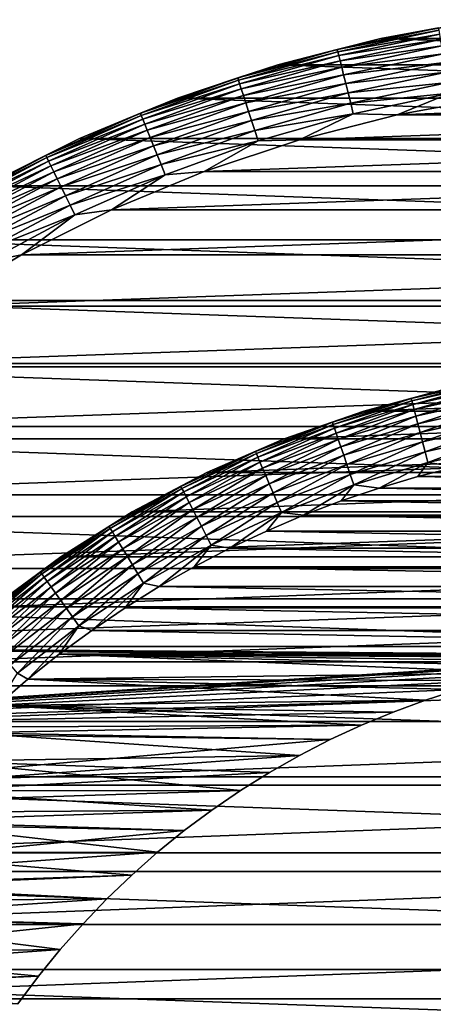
# Model space of a CAD drawing. Header units: metres. Extents: x -28 to 204, y -40 to 40.
# Tile 12 of 42: x -13 to -5, y 9 to 28. Entities that reach past the tile are written whole.
import ezdxf

# ---------------------------------------------------------------- set-up
doc = ezdxf.new("R2010")
doc.units = ezdxf.units.M
doc.layers.add('solid_SIPHO_KOMPL_SW0001', color=7, linetype='CONTINUOUS')

msp = doc.modelspace()

# ---------------------------------------------------------------- linework, layer by layer
at = {"layer": 'solid_SIPHO_KOMPL_SW0001'}
for points in [[(-6.058111, 27.848686, 154.5), (-4.055973, 28.209911, 154.5), (-6.058035, 27.8487)], [(-4.946322, 28.051985, 154.71347), (-4.055973, 28.209911, 154.5), (-6.058111, 27.848686, 154.5)], [(-6.058035, 27.8487), (-4.055566, 28.209927), (6.058035, 27.8487)], [(-4.055973, 28.209911, 154.5), (-4.055566, 28.209927), (-6.058035, 27.8487)], [(-4.946322, 28.051985, 154.71347), (-6.058111, 27.848686, 154.5), (-6.89108, 27.638615, 154.71347)], [(-4.946322, 28.051985, 154.71347), (-6.89108, 27.638615, 154.71347), (-4.938412, 28.007124, 154.922806)], [(-6.89108, 27.638615, 154.71347), (-6.88006, 27.594414, 154.922806), (-4.938412, 28.007124, 154.922806)], [(-4.938412, 28.007124, 154.922806), (-6.88006, 27.594414, 154.922806), (-4.925404, 27.933353, 155.123505)], [(-8.029399, 27.345404), (-6.058035, 27.8487), (8.029399, 27.345404)], [(-6.058111, 27.848686, 154.5), (-6.058035, 27.8487), (-8.029399, 27.345404)], [(-8.029378, 27.345551, 154.5), (-6.058111, 27.848686, 154.5), (-8.029399, 27.345404)], [(-6.89108, 27.638615, 154.71347), (-6.058111, 27.848686, 154.5), (-8.029378, 27.345551, 154.5)], [(-6.88006, 27.594414, 154.922806), (-6.861938, 27.52173, 155.123505), (-4.925404, 27.933353, 155.123505)], [(-4.925404, 27.933353, 155.123505), (-6.861938, 27.52173, 155.123505), (-4.907564, 27.832176, 155.311508)], [(-6.861938, 27.52173, 155.123505), (-6.837084, 27.422045, 155.311508), (-4.907564, 27.832176, 155.311508)], [(-4.907564, 27.832176, 155.311508), (-6.837084, 27.422045, 155.311508), (-4.885255, 27.705658, 155.482941)], [(-6.058035, 27.8487), (6.058035, 27.8487), (8.029399, 27.345404)], [(-6.89108, 27.638615, 154.71347), (-8.029378, 27.345551, 154.5), (-8.802266, 27.09059, 154.71347)], [(-6.89108, 27.638615, 154.71347), (-8.802266, 27.09059, 154.71347), (-6.88006, 27.594414, 154.922806)], [(-6.837084, 27.422045, 155.311508), (-6.806004, 27.29739, 155.482941), (-4.885255, 27.705658, 155.482941)], [(-4.885255, 27.705658, 155.482941), (-6.806004, 27.29739, 155.482941), (-4.858933, 27.556379, 155.634323)], [(-8.802266, 27.09059, 154.71347), (-8.78819, 27.047266, 154.922806), (-6.88006, 27.594414, 154.922806)], [(-6.88006, 27.594414, 154.922806), (-8.78819, 27.047266, 154.922806), (-6.861938, 27.52173, 155.123505)], [(-8.78819, 27.047266, 154.922806), (-8.765041, 26.976025, 155.123505), (-6.861938, 27.52173, 155.123505)], [(-6.861938, 27.52173, 155.123505), (-8.765041, 26.976025, 155.123505), (-6.837084, 27.422045, 155.311508)], [(-6.806004, 27.29739, 155.482941), (-6.769333, 27.150312, 155.634323), (-4.858933, 27.556379, 155.634323)], [(-4.858933, 27.556379, 155.634323), (-6.769333, 27.150312, 155.634323), (-4.829135, 27.387384, 155.762573)], [(-9.959729, 26.703068, 154.5), (-8.029378, 27.345551, 154.5), (-9.959504, 26.703117)], [(-8.802266, 27.09059, 154.71347), (-8.029378, 27.345551, 154.5), (-9.959729, 26.703068, 154.5)], [(-8.029378, 27.345551, 154.5), (-8.029399, 27.345404), (-9.959504, 26.703117)], [(-9.959504, 26.703117), (-8.029399, 27.345404), (9.959504, 26.703117)], [(-8.765041, 26.976025, 155.123505), (-8.733294, 26.878315, 155.311508), (-6.837084, 27.422045, 155.311508)], [(-6.837084, 27.422045, 155.311508), (-8.733294, 26.878315, 155.311508), (-6.806004, 27.29739, 155.482941)], [(-8.733294, 26.878315, 155.311508), (-8.693595, 26.756132, 155.482941), (-6.806004, 27.29739, 155.482941)], [(-6.806004, 27.29739, 155.482941), (-8.693595, 26.756132, 155.482941), (-6.769333, 27.150312, 155.634323)], [(-8.029399, 27.345404), (8.029399, 27.345404), (9.959504, 26.703117)], [(-6.769333, 27.150312, 155.634323), (-6.727819, 26.983807, 155.762573), (-4.829135, 27.387384, 155.762573)], [(-4.829135, 27.387384, 155.762573), (-6.727819, 26.983807, 155.762573), (-4.796468, 27.202122, 155.865067)], [(-8.802266, 27.09059, 154.71347), (-9.959729, 26.703068, 154.5), (-10.670568, 26.410583, 154.71347)], [(-8.802266, 27.09059, 154.71347), (-10.670568, 26.410583, 154.71347), (-8.78819, 27.047266, 154.922806)], [(-8.693595, 26.756132, 155.482941), (-8.646753, 26.611971, 155.634323), (-6.769333, 27.150312, 155.634323)], [(-6.769333, 27.150312, 155.634323), (-8.646753, 26.611971, 155.634323), (-6.727819, 26.983807, 155.762573)], [(-6.727819, 26.983807, 155.762573), (-6.682308, 26.801273, 155.865067), (-4.796468, 27.202122, 155.865067)], [(-4.796468, 27.202122, 155.865067), (-6.682308, 26.801273, 155.865067), (-4.761599, 27.004368, 155.939728)], [(-10.670568, 26.410583, 154.71347), (-10.653504, 26.368347, 154.922806), (-8.78819, 27.047266, 154.922806)], [(-8.78819, 27.047266, 154.922806), (-10.653504, 26.368347, 154.922806), (-8.765041, 26.976025, 155.123505)], [(-10.653504, 26.368347, 154.922806), (-10.625443, 26.298893, 155.123505), (-8.765041, 26.976025, 155.123505)], [(-8.765041, 26.976025, 155.123505), (-10.625443, 26.298893, 155.123505), (-8.733294, 26.878315, 155.311508)], [(-10.625443, 26.298893, 155.123505), (-10.586957, 26.203636, 155.311508), (-8.733294, 26.878315, 155.311508)], [(-8.733294, 26.878315, 155.311508), (-10.586957, 26.203636, 155.311508), (-8.693595, 26.756132, 155.482941)], [(-8.646753, 26.611971, 155.634323), (-8.593725, 26.448767, 155.762573), (-6.727819, 26.983807, 155.762573)], [(-6.727819, 26.983807, 155.762573), (-8.593725, 26.448767, 155.762573), (-6.682308, 26.801273, 155.865067)], [(-6.682308, 26.801273, 155.865067), (-6.633729, 26.606436, 155.939728), (-4.761599, 27.004368, 155.939728)], [(-4.761599, 27.004368, 155.939728), (-6.633729, 26.606436, 155.939728), (-4.725238, 26.798159, 155.985001)], [(-11.840164, 25.924086), (-9.959504, 26.703117), (11.840164, 25.924086)], [(-11.839328, 25.924511, 154.5), (-9.959504, 26.703117), (-11.840164, 25.924086)], [(-11.839328, 25.924511, 154.5), (-9.959729, 26.703068, 154.5), (-9.959504, 26.703117)], [(-10.670568, 26.410583, 154.71347), (-9.959729, 26.703068, 154.5), (-11.839328, 25.924511, 154.5)], [(-10.586957, 26.203636, 155.311508), (-10.538831, 26.084522, 155.482941), (-8.693595, 26.756132, 155.482941)], [(-8.693595, 26.756132, 155.482941), (-10.538831, 26.084522, 155.482941), (-8.646753, 26.611971, 155.634323)], [(-9.959504, 26.703117), (9.959504, 26.703117), (11.840164, 25.924086)], [(-8.593725, 26.448767, 155.762573), (-8.535593, 26.269854, 155.865067), (-6.682308, 26.801273, 155.865067)], [(-6.682308, 26.801273, 155.865067), (-8.535593, 26.269854, 155.865067), (-6.633729, 26.606436, 155.939728)], [(-6.633729, 26.606436, 155.939728), (-6.583073, 26.403265, 155.985001), (-4.725238, 26.798159, 155.985001)], [(-4.725238, 26.798159, 155.985001), (-6.583073, 26.403265, 155.985001), (-5.74478, 26.381754, 156)], [(-4.725238, 26.798159, 155.985001), (-5.74478, 26.381754, 156), (-3.845377, 26.724701, 156)], [(3.845378, 26.724701, 156), (-3.845377, 26.724701, 156), (-5.74478, 26.381754, 156)], [(5.744781, 26.381754, 156), (3.845378, 26.724701, 156), (-5.74478, 26.381754, 156)], [(-10.538831, 26.084522, 155.482941), (-10.482047, 25.943977, 155.634323), (-8.646753, 26.611971, 155.634323)], [(-8.646753, 26.611971, 155.634323), (-10.482047, 25.943977, 155.634323), (-8.593725, 26.448767, 155.762573)], [(-8.535593, 26.269854, 155.865067), (-8.473541, 26.078876, 155.939728), (-6.633729, 26.606436, 155.939728)], [(-6.633729, 26.606436, 155.939728), (-8.473541, 26.078876, 155.939728), (-6.583073, 26.403265, 155.985001)], [(-10.670568, 26.410583, 154.71347), (-11.839328, 25.924511, 154.5), (-12.486885, 25.601908, 154.71347)], [(-10.670568, 26.410583, 154.71347), (-12.486885, 25.601908, 154.71347), (-10.653504, 26.368347, 154.922806)], [(-12.486885, 25.601908, 154.71347), (-12.466915, 25.560965, 154.922806), (-10.653504, 26.368347, 154.922806)], [(-10.653504, 26.368347, 154.922806), (-12.466915, 25.560965, 154.922806), (-10.625443, 26.298893, 155.123505)], [(-10.482047, 25.943977, 155.634323), (-10.417765, 25.784872, 155.762573), (-8.593725, 26.448767, 155.762573)], [(-8.593725, 26.448767, 155.762573), (-10.417765, 25.784872, 155.762573), (-8.535593, 26.269854, 155.865067)], [(-8.473541, 26.078876, 155.939728), (-8.408835, 25.879736, 155.985001), (-6.583073, 26.403265, 155.985001)], [(-6.583073, 26.403265, 155.985001), (-8.408835, 25.879736, 155.985001), (-7.613551, 25.904219, 156)], [(-6.583073, 26.403265, 155.985001), (-7.613551, 25.904219, 156), (-5.74478, 26.381754, 156)], [(5.744781, 26.381754, 156), (-5.74478, 26.381754, 156), (-7.613551, 25.904219, 156)], [(7.613552, 25.904219, 156), (5.744781, 26.381754, 156), (-7.613551, 25.904219, 156)], [(-12.466915, 25.560965, 154.922806), (-12.434077, 25.493637, 155.123505), (-10.625443, 26.298893, 155.123505)], [(-10.625443, 26.298893, 155.123505), (-12.434077, 25.493637, 155.123505), (-10.586957, 26.203636, 155.311508)], [(-12.434077, 25.493637, 155.123505), (-12.389041, 25.401297, 155.311508), (-10.586957, 26.203636, 155.311508)], [(-10.586957, 26.203636, 155.311508), (-12.389041, 25.401297, 155.311508), (-10.538831, 26.084522, 155.482941)], [(-10.417765, 25.784872, 155.762573), (-10.347293, 25.610449, 155.865067), (-8.535593, 26.269854, 155.865067)], [(-8.535593, 26.269854, 155.865067), (-10.347293, 25.610449, 155.865067), (-8.473541, 26.078876, 155.939728)], [(-13.658596, 25.013851, 154.5), (-11.839328, 25.924511, 154.5), (-13.658234, 25.013962)], [(-12.486885, 25.601908, 154.71347), (-11.839328, 25.924511, 154.5), (-13.658596, 25.013851, 154.5)], [(-11.839328, 25.924511, 154.5), (-11.840164, 25.924086), (-13.658234, 25.013962)], [(-13.658234, 25.013962), (-11.840164, 25.924086), (13.658234, 25.013962)], [(-12.389041, 25.401297, 155.311508), (-12.332723, 25.28583, 155.482941), (-10.538831, 26.084522, 155.482941)], [(-10.538831, 26.084522, 155.482941), (-12.332723, 25.28583, 155.482941), (-10.482047, 25.943977, 155.634323)], [(-12.332723, 25.28583, 155.482941), (-12.266274, 25.14959, 155.634323), (-10.482047, 25.943977, 155.634323)], [(-10.482047, 25.943977, 155.634323), (-12.266274, 25.14959, 155.634323), (-10.417765, 25.784872, 155.762573)], [(-11.840164, 25.924086), (11.840164, 25.924086), (13.658234, 25.013962)], [(-10.347293, 25.610449, 155.865067), (-10.27207, 25.424267, 155.939728), (-8.473541, 26.078876, 155.939728)], [(-8.473541, 26.078876, 155.939728), (-10.27207, 25.424267, 155.939728), (-8.408835, 25.879736, 155.985001)], [(-12.266274, 25.14959, 155.634323), (-12.191049, 24.995354, 155.762573), (-10.417765, 25.784872, 155.762573)], [(-10.417765, 25.784872, 155.762573), (-12.191049, 24.995354, 155.762573), (-10.347293, 25.610449, 155.865067)], [(-10.27207, 25.424267, 155.939728), (-10.193631, 25.230124, 155.985001), (-8.408835, 25.879736, 155.985001)], [(-8.408835, 25.879736, 155.985001), (-10.193631, 25.230124, 155.985001), (-9.443095, 25.294783, 156)], [(7.613552, 25.904219, 156), (-7.613551, 25.904219, 156), (-9.443095, 25.294783, 156)], [(-8.408835, 25.879736, 155.985001), (-9.443095, 25.294783, 156), (-7.613551, 25.904219, 156)], [(9.443097, 25.294781, 156), (7.613552, 25.904219, 156), (-9.443095, 25.294783, 156)], [(-12.486885, 25.601908, 154.71347), (-13.658596, 25.013851, 154.5), (-14.242366, 24.668501, 154.71347)], [(-12.486885, 25.601908, 154.71347), (-14.242366, 24.668501, 154.71347), (-12.466915, 25.560965, 154.922806)], [(-14.242366, 24.668501, 154.71347), (-14.219589, 24.629051, 154.922806), (-12.466915, 25.560965, 154.922806)], [(-12.466915, 25.560965, 154.922806), (-14.219589, 24.629051, 154.922806), (-12.434077, 25.493637, 155.123505)], [(-12.191049, 24.995354, 155.762573), (-12.108582, 24.826271, 155.865067), (-10.347293, 25.610449, 155.865067)], [(-10.347293, 25.610449, 155.865067), (-12.108582, 24.826271, 155.865067), (-10.27207, 25.424267, 155.939728)], [(-14.219589, 24.629051, 154.922806), (-14.182135, 24.564178, 155.123505), (-12.434077, 25.493637, 155.123505)], [(-12.434077, 25.493637, 155.123505), (-14.182135, 24.564178, 155.123505), (-12.389041, 25.401297, 155.311508)], [(-14.182135, 24.564178, 155.123505), (-14.130766, 24.475204, 155.311508), (-12.389041, 25.401297, 155.311508)], [(-12.389041, 25.401297, 155.311508), (-14.130766, 24.475204, 155.311508), (-12.332723, 25.28583, 155.482941)], [(-12.108582, 24.826271, 155.865067), (-12.020555, 24.64579, 155.939728), (-10.27207, 25.424267, 155.939728)], [(-10.27207, 25.424267, 155.939728), (-12.020555, 24.64579, 155.939728), (-10.193631, 25.230124, 155.985001)], [(-14.130766, 24.475204, 155.311508), (-14.066531, 24.363947, 155.482941), (-12.332723, 25.28583, 155.482941)], [(-12.332723, 25.28583, 155.482941), (-14.066531, 24.363947, 155.482941), (-12.266274, 25.14959, 155.634323)], [(-12.020555, 24.64579, 155.939728), (-11.928764, 24.457592, 155.985001), (-10.193631, 25.230124, 155.985001)], [(-10.193631, 25.230124, 155.985001), (-11.928764, 24.457592, 155.985001), (-11.226268, 24.555426, 156)], [(9.443097, 25.294781, 156), (-9.443095, 25.294783, 156), (-11.226268, 24.555426, 156)], [(-10.193631, 25.230124, 155.985001), (-11.226268, 24.555426, 156), (-9.443095, 25.294783, 156)], [(11.226269, 24.555426, 156), (9.443097, 25.294781, 156), (-11.226268, 24.555426, 156)], [(-15.407389, 23.976261), (-13.658234, 25.013962), (15.407389, 23.976261)], [(-14.066531, 24.363947, 155.482941), (-13.990741, 24.232674, 155.634323), (-12.266274, 25.14959, 155.634323)], [(-12.266274, 25.14959, 155.634323), (-13.990741, 24.232674, 155.634323), (-12.191049, 24.995354, 155.762573)], [(-13.990741, 24.232674, 155.634323), (-13.90494, 24.084063, 155.762573), (-12.191049, 24.995354, 155.762573)], [(-12.191049, 24.995354, 155.762573), (-13.90494, 24.084063, 155.762573), (-12.108582, 24.826271, 155.865067)], [(-13.658234, 25.013962), (13.658234, 25.013962), (15.407389, 23.976261)], [(-13.90494, 24.084063, 155.762573), (-13.810879, 23.921144, 155.865067), (-12.108582, 24.826271, 155.865067)], [(-12.108582, 24.826271, 155.865067), (-13.810879, 23.921144, 155.865067), (-12.020555, 24.64579, 155.939728)], [(-13.810879, 23.921144, 155.865067), (-13.710477, 23.747244, 155.939728), (-12.020555, 24.64579, 155.939728)], [(-12.020555, 24.64579, 155.939728), (-13.710477, 23.747244, 155.939728), (-11.928764, 24.457592, 155.985001)], [(-13.710477, 23.747244, 155.939728), (-13.605782, 23.565907, 155.985001), (-11.928764, 24.457592, 155.985001)], [(-11.928764, 24.457592, 155.985001), (-13.605782, 23.565907, 155.985001), (-12.950311, 23.691433, 156)], [(11.226269, 24.555426, 156), (-11.226268, 24.555426, 156), (-12.950311, 23.691433, 156)], [(-11.928764, 24.457592, 155.985001), (-12.950311, 23.691433, 156), (-11.226268, 24.555426, 156)], [(12.950312, 23.691431, 156), (11.226269, 24.555426, 156), (-12.950311, 23.691433, 156)], [(-17.080086, 22.814804), (-15.407389, 23.976261), (17.080086, 22.814804)], [(-15.407389, 23.976261), (15.407389, 23.976261), (17.080086, 22.814804)], [(12.950312, 23.691431, 156), (-12.950311, 23.691433, 156), (-14.608705, 22.706503, 156)], [(-13.605782, 23.565907, 155.985001), (-14.608705, 22.706503, 156), (-12.950311, 23.691433, 156)], [(14.608706, 22.706501, 156), (12.950312, 23.691431, 156), (-14.608705, 22.706503, 156)], [(-18.663525, 21.538774), (-17.080086, 22.814804), (18.663525, 21.538774)], [(-17.080086, 22.814804), (17.080086, 22.814804), (18.663525, 21.538774)], [(14.608706, 22.706501, 156), (-14.608705, 22.706503, 156), (-16.193354, 21.60491, 156)], [(16.193356, 21.60491, 156), (14.608706, 22.706501, 156), (-16.193354, 21.60491, 156)], [(16.193356, 21.60491, 156), (-16.193354, 21.60491, 156), (-17.693863, 20.394182, 156)], [(17.693865, 20.394182, 156), (16.193356, 21.60491, 156), (-17.693863, 20.394182, 156)], [(-20.152544, 20.152544), (-18.663525, 21.538774), (20.152544, 20.152544)], [(-18.663525, 21.538774), (18.663525, 21.538774), (20.152544, 20.152544)], [(-3.929714, 21.275122, 232.288437), (-5.472215, 20.931515, 232.288437), (-4.817578, 21.107189, 232.5)], [(-5.460761, 20.887703, 232.079041), (-5.472215, 20.931515, 232.288437), (-3.929714, 21.275122, 232.288437)], [(-3.921489, 21.230591, 232.079041), (-5.460761, 20.887703, 232.079041), (-3.929714, 21.275122, 232.288437)], [(-5.441879, 20.815479, 231.878235), (-5.460761, 20.887703, 232.079041), (-3.921489, 21.230591, 232.079041)], [(-3.90793, 21.157181, 231.878235), (-5.441879, 20.815479, 231.878235), (-3.921489, 21.230591, 232.079041)], [(-4.817578, 21.107189, 232.5), (-6.38145, 20.68815, 232.5), (-4.817542, 21.107187, 242)], [(-5.472215, 20.931515, 232.288437), (-6.38145, 20.68815, 232.5), (-4.817578, 21.107189, 232.5)], [(-6.38145, 20.68815, 232.5), (-6.381304, 20.688028, 242), (-4.817542, 21.107187, 242)], [(-6.381304, 20.688028, 242), (6.381304, 20.688028, 242), (4.817542, 21.107187, 242)], [(-6.381304, 20.688028, 242), (4.817542, 21.107187, 242), (-4.817542, 21.107187, 242)], [(-5.415955, 20.716316, 231.690125), (-5.441879, 20.815479, 231.878235), (-3.90793, 21.157181, 231.878235)], [(-3.889313, 21.056391, 231.690125), (-5.415955, 20.716316, 231.690125), (-3.90793, 21.157181, 231.878235)], [(-5.383516, 20.592237, 231.518524), (-5.415955, 20.716316, 231.690125), (-3.889313, 21.056391, 231.690125)], [(-3.866018, 20.930275, 231.518524), (-5.383516, 20.592237, 231.518524), (-3.889313, 21.056391, 231.690125)], [(-5.472215, 20.931515, 232.288437), (-6.985519, 20.476229, 232.288437), (-6.38145, 20.68815, 232.5)], [(-6.970898, 20.433371, 232.079041), (-6.985519, 20.476229, 232.288437), (-5.472215, 20.931515, 232.288437)], [(-5.460761, 20.887703, 232.079041), (-6.970898, 20.433371, 232.079041), (-5.472215, 20.931515, 232.288437)], [(-6.946795, 20.362719, 231.878235), (-6.970898, 20.433371, 232.079041), (-5.460761, 20.887703, 232.079041)], [(-5.441879, 20.815479, 231.878235), (-6.946795, 20.362719, 231.878235), (-5.460761, 20.887703, 232.079041)], [(-6.913701, 20.265713, 231.690125), (-6.946795, 20.362719, 231.878235), (-5.441879, 20.815479, 231.878235)], [(-5.415955, 20.716316, 231.690125), (-6.913701, 20.265713, 231.690125), (-5.441879, 20.815479, 231.878235)], [(-5.345226, 20.445774, 231.366943), (-5.383516, 20.592237, 231.518524), (-3.866018, 20.930275, 231.518524)], [(-3.83852, 20.781406, 231.366943), (-5.345226, 20.445774, 231.366943), (-3.866018, 20.930275, 231.518524)], [(-7.909695, 20.153397, 242), (7.909695, 20.153397, 242), (6.381304, 20.688028, 242)], [(-7.909695, 20.153397, 242), (6.381304, 20.688028, 242), (-6.381304, 20.688028, 242)], [(-7.909633, 20.153418, 232.5), (-7.909695, 20.153397, 242), (-6.381304, 20.688028, 242)], [(-6.38145, 20.68815, 232.5), (-7.909633, 20.153418, 232.5), (-6.381304, 20.688028, 242)], [(-6.985519, 20.476229, 232.288437), (-7.909633, 20.153418, 232.5), (-6.38145, 20.68815, 232.5)], [(-6.872292, 20.144333, 231.518524), (-6.913701, 20.265713, 231.690125), (-5.415955, 20.716316, 231.690125)], [(-5.383516, 20.592237, 231.518524), (-6.872292, 20.144333, 231.518524), (-5.415955, 20.716316, 231.690125)], [(-5.301864, 20.279911, 231.238464), (-5.345226, 20.445774, 231.366943), (-3.83852, 20.781406, 231.366943)], [(-3.807381, 20.612822, 231.238464), (-5.301864, 20.279911, 231.238464), (-3.83852, 20.781406, 231.366943)], [(-6.985519, 20.476229, 232.288437), (-8.461553, 19.911695, 232.288437), (-7.909633, 20.153418, 232.5)], [(-8.443842, 19.870018, 232.079041), (-8.461553, 19.911695, 232.288437), (-6.985519, 20.476229, 232.288437)], [(-6.970898, 20.433371, 232.079041), (-8.443842, 19.870018, 232.079041), (-6.985519, 20.476229, 232.288437)], [(-6.823412, 20.001053, 231.366943), (-6.872292, 20.144333, 231.518524), (-5.383516, 20.592237, 231.518524)], [(-5.345226, 20.445774, 231.366943), (-6.823412, 20.001053, 231.366943), (-5.383516, 20.592237, 231.518524)], [(-6.768058, 19.838799, 231.238464), (-6.823412, 20.001053, 231.366943), (-5.345226, 20.445774, 231.366943)], [(-5.301864, 20.279911, 231.238464), (-6.768058, 19.838799, 231.238464), (-5.345226, 20.445774, 231.366943)], [(-5.254315, 20.098034, 231.135727), (-5.301864, 20.279911, 231.238464), (-3.807381, 20.612822, 231.238464)], [(-3.773235, 20.427959, 231.135727), (-5.254315, 20.098034, 231.135727), (-3.807381, 20.612822, 231.238464)], [(17.693865, 20.394182, 156), (-17.693863, 20.394182, 156), (-19.10533, 19.078426, 156)], [(19.105331, 19.078426, 156), (17.693865, 20.394182, 156), (-19.10533, 19.078426, 156)], [(-8.414645, 19.801313, 231.878235), (-8.443842, 19.870018, 232.079041), (-6.970898, 20.433371, 232.079041)], [(-6.946795, 20.362719, 231.878235), (-8.414645, 19.801313, 231.878235), (-6.970898, 20.433371, 232.079041)], [(-8.374559, 19.706982, 231.690125), (-8.414645, 19.801313, 231.878235), (-6.946795, 20.362719, 231.878235)], [(-6.913701, 20.265713, 231.690125), (-8.374559, 19.706982, 231.690125), (-6.946795, 20.362719, 231.878235)], [(-8.3244, 19.588947, 231.518524), (-8.374559, 19.706982, 231.690125), (-6.913701, 20.265713, 231.690125)], [(-6.872292, 20.144333, 231.518524), (-8.3244, 19.588947, 231.518524), (-6.913701, 20.265713, 231.690125)], [(-6.70736, 19.660877, 231.135727), (-6.768058, 19.838799, 231.238464), (-5.301864, 20.279911, 231.238464)], [(-5.254315, 20.098034, 231.135727), (-6.70736, 19.660877, 231.135727), (-5.301864, 20.279911, 231.238464)], [(-5.203549, 19.903852, 231.060822), (-5.254315, 20.098034, 231.135727), (-3.773235, 20.427959, 231.135727)], [(-3.736779, 20.230589, 231.060822), (-5.203549, 19.903852, 231.060822), (-3.773235, 20.427959, 231.135727)], [(-21.538774, 18.663525), (-20.152544, 20.152544), (21.538774, 18.663525)], [(-20.152544, 20.152544), (20.152544, 20.152544), (21.538774, 18.663525)], [(-7.909633, 20.153418, 232.5), (-9.393583, 19.505976, 232.5), (-7.909695, 20.153397, 242)], [(-8.461553, 19.911695, 232.288437), (-9.393583, 19.505976, 232.5), (-7.909633, 20.153418, 232.5)], [(-9.393583, 19.505976, 232.5), (-9.393485, 19.506002, 242), (-7.909695, 20.153397, 242)], [(-9.393485, 19.506002, 242), (9.393485, 19.506002, 242), (7.909695, 20.153397, 242)], [(-9.393485, 19.506002, 242), (7.909695, 20.153397, 242), (-7.909695, 20.153397, 242)], [(-8.265192, 19.449619, 231.366943), (-8.3244, 19.588947, 231.518524), (-6.872292, 20.144333, 231.518524)], [(-6.823412, 20.001053, 231.366943), (-8.265192, 19.449619, 231.366943), (-6.872292, 20.144333, 231.518524)], [(-6.642555, 19.470921, 231.060822), (-6.70736, 19.660877, 231.135727), (-5.254315, 20.098034, 231.135727)], [(-5.203549, 19.903852, 231.060822), (-6.642555, 19.470921, 231.060822), (-5.254315, 20.098034, 231.135727)], [(-5.150602, 19.701328, 231.015274), (-5.203549, 19.903852, 231.060822), (-3.736779, 20.230589, 231.060822)], [(-3.698757, 20.02474, 231.015274), (-5.150602, 19.701328, 231.015274), (-3.736779, 20.230589, 231.060822)], [(-8.461553, 19.911695, 232.288437), (-9.89244, 19.240923, 232.288437), (-9.393583, 19.505976, 232.5)], [(-9.871735, 19.200649, 232.079041), (-9.89244, 19.240923, 232.288437), (-8.461553, 19.911695, 232.288437)], [(-8.443842, 19.870018, 232.079041), (-9.871735, 19.200649, 232.079041), (-8.461553, 19.911695, 232.288437)], [(-9.837601, 19.134258, 231.878235), (-9.871735, 19.200649, 232.079041), (-8.443842, 19.870018, 232.079041)], [(-8.414645, 19.801313, 231.878235), (-9.837601, 19.134258, 231.878235), (-8.443842, 19.870018, 232.079041)], [(-8.198142, 19.291838, 231.238464), (-8.265192, 19.449619, 231.366943), (-6.823412, 20.001053, 231.366943)], [(-6.768058, 19.838799, 231.238464), (-8.198142, 19.291838, 231.238464), (-6.823412, 20.001053, 231.366943)], [(-6.574966, 19.2728, 231.015274), (-6.642555, 19.470921, 231.060822), (-5.203549, 19.903852, 231.060822)], [(-5.150602, 19.701328, 231.015274), (-6.574966, 19.2728, 231.015274), (-5.203549, 19.903852, 231.060822)], [(-3.698757, 20.02474, 231.015274), (-4.596546, 19.61871, 231), (-5.150602, 19.701328, 231.015274)], [(-9.790735, 19.043106, 231.690125), (-9.837601, 19.134258, 231.878235), (-8.414645, 19.801313, 231.878235)], [(-8.374559, 19.706982, 231.690125), (-9.790735, 19.043106, 231.690125), (-8.414645, 19.801313, 231.878235)], [(-9.732095, 18.929049, 231.518524), (-9.790735, 19.043106, 231.690125), (-8.374559, 19.706982, 231.690125)], [(-8.3244, 19.588947, 231.518524), (-9.732095, 18.929049, 231.518524), (-8.374559, 19.706982, 231.690125)], [(-8.124619, 19.118822, 231.135727), (-8.198142, 19.291838, 231.238464), (-6.768058, 19.838799, 231.238464)], [(-6.70736, 19.660877, 231.135727), (-8.124619, 19.118822, 231.135727), (-6.768058, 19.838799, 231.238464)], [(-5.150602, 19.701328, 231.015274), (-6.086154, 19.208778, 231), (-6.574966, 19.2728, 231.015274)], [(-5.150602, 19.701328, 231.015274), (-5.344473, 19.428257, 231), (-6.086154, 19.208778, 231)], [(-5.150602, 19.701328, 231.015274), (-4.596546, 19.61871, 231), (-5.344473, 19.428257, 231)], [(-9.393583, 19.505976, 232.5), (-10.825, 18.749451, 232.5), (-10.824133, 18.749777, 242)], [(-9.89244, 19.240923, 232.288437), (-10.825, 18.749451, 232.5), (-9.393583, 19.505976, 232.5)], [(-10.824133, 18.749777, 242), (10.824133, 18.749777, 242), (9.393485, 19.506002, 242)], [(-10.824133, 18.749777, 242), (9.393485, 19.506002, 242), (-9.393485, 19.506002, 242)], [(-9.393583, 19.505976, 232.5), (-10.824133, 18.749777, 242), (-9.393485, 19.506002, 242)], [(-9.662874, 18.794413, 231.366943), (-9.732095, 18.929049, 231.518524), (-8.3244, 19.588947, 231.518524)], [(-8.265192, 19.449619, 231.366943), (-9.662874, 18.794413, 231.366943), (-8.3244, 19.588947, 231.518524)], [(-8.046121, 18.934101, 231.060822), (-8.124619, 19.118822, 231.135727), (-6.70736, 19.660877, 231.135727)], [(-6.642555, 19.470921, 231.060822), (-8.046121, 18.934101, 231.060822), (-6.70736, 19.660877, 231.135727)], [(-5.344473, 19.428257, 231), (-4.596546, 19.61871, 231), (5.344473, 19.428257, 231)], [(-9.584486, 18.641947, 231.238464), (-9.662874, 18.794413, 231.366943), (-8.265192, 19.449619, 231.366943)], [(-8.198142, 19.291838, 231.238464), (-9.584486, 18.641947, 231.238464), (-8.265192, 19.449619, 231.366943)], [(-7.96425, 18.741444, 231.015274), (-8.046121, 18.934101, 231.060822), (-6.642555, 19.470921, 231.060822)], [(-6.574966, 19.2728, 231.015274), (-7.96425, 18.741444, 231.015274), (-6.642555, 19.470921, 231.060822)], [(-6.086154, 19.208778, 231), (-5.344473, 19.428257, 231), (6.086154, 19.208778, 231)], [(-5.344473, 19.428257, 231), (5.344473, 19.428257, 231), (6.086154, 19.208778, 231)], [(-9.89244, 19.240923, 232.288437), (-11.270547, 18.467491, 232.288437), (-10.825, 18.749451, 232.5)], [(-11.246957, 18.428837, 232.079041), (-11.270547, 18.467491, 232.288437), (-9.89244, 19.240923, 232.288437)], [(-9.871735, 19.200649, 232.079041), (-11.246957, 18.428837, 232.079041), (-9.89244, 19.240923, 232.288437)], [(-11.208068, 18.365116, 231.878235), (-11.246957, 18.428837, 232.079041), (-9.871735, 19.200649, 232.079041)], [(-9.837601, 19.134258, 231.878235), (-11.208068, 18.365116, 231.878235), (-9.871735, 19.200649, 232.079041)], [(-11.154674, 18.277626, 231.690125), (-11.208068, 18.365116, 231.878235), (-9.837601, 19.134258, 231.878235)], [(-9.790735, 19.043106, 231.690125), (-11.154674, 18.277626, 231.690125), (-9.837601, 19.134258, 231.878235)], [(-9.498529, 18.47476, 231.135727), (-9.584486, 18.641947, 231.238464), (-8.198142, 19.291838, 231.238464)], [(-8.124619, 19.118822, 231.135727), (-9.498529, 18.47476, 231.135727), (-8.198142, 19.291838, 231.238464)], [(-9.406756, 18.296263, 231.060822), (-9.498529, 18.47476, 231.135727), (-8.124619, 19.118822, 231.135727)], [(-8.046121, 18.934101, 231.060822), (-9.406756, 18.296263, 231.060822), (-8.124619, 19.118822, 231.135727)], [(-6.574966, 19.2728, 231.015274), (-7.539718, 18.686193, 231), (-7.96425, 18.741444, 231.015274)], [(-6.574966, 19.2728, 231.015274), (-6.818663, 18.961206, 231), (-7.539718, 18.686193, 231)], [(-6.574966, 19.2728, 231.015274), (-6.086154, 19.208778, 231), (-6.818663, 18.961206, 231)], [(-6.818663, 18.961206, 231), (-6.086154, 19.208778, 231), (6.818663, 18.961206, 231)], [(-6.086154, 19.208778, 231), (6.086154, 19.208778, 231), (6.818663, 18.961206, 231)], [(19.105331, 19.078426, 156), (-19.10533, 19.078426, 156), (-20.419409, 17.664707, 156)], [(20.419411, 17.664705, 156), (19.105331, 19.078426, 156), (-20.419409, 17.664707, 156)], [(-11.087864, 18.168154, 231.518524), (-11.154674, 18.277626, 231.690125), (-9.790735, 19.043106, 231.690125)], [(-9.732095, 18.929049, 231.518524), (-11.087864, 18.168154, 231.518524), (-9.790735, 19.043106, 231.690125)], [(-11.009, 18.038931, 231.366943), (-11.087864, 18.168154, 231.518524), (-9.732095, 18.929049, 231.518524)], [(-9.662874, 18.794413, 231.366943), (-11.009, 18.038931, 231.366943), (-9.732095, 18.929049, 231.518524)], [(-9.311042, 18.110094, 231.015274), (-9.406756, 18.296263, 231.060822), (-8.046121, 18.934101, 231.060822)], [(-7.96425, 18.741444, 231.015274), (-9.311042, 18.110094, 231.015274), (-8.046121, 18.934101, 231.060822)], [(-7.539718, 18.686193, 231), (-6.818663, 18.961206, 231), (7.539718, 18.686193, 231)], [(-6.818663, 18.961206, 231), (6.818663, 18.961206, 231), (7.539718, 18.686193, 231)], [(-12.196772, 17.887444, 242), (12.196772, 17.887444, 242), (10.824133, 18.749777, 242)], [(-12.196772, 17.887444, 242), (10.824133, 18.749777, 242), (-10.824133, 18.749777, 242)], [(-12.195879, 17.888069, 232.5), (-12.196772, 17.887444, 242), (-10.824133, 18.749777, 242)], [(-10.825, 18.749451, 232.5), (-12.195879, 17.888069, 232.5), (-10.824133, 18.749777, 242)], [(-11.270547, 18.467491, 232.288437), (-12.195879, 17.888069, 232.5), (-10.825, 18.749451, 232.5)], [(-10.919692, 17.892593, 231.238464), (-11.009, 18.038931, 231.366943), (-9.662874, 18.794413, 231.366943)], [(-9.584486, 18.641947, 231.238464), (-10.919692, 17.892593, 231.238464), (-9.662874, 18.794413, 231.366943)], [(-7.96425, 18.741444, 231.015274), (-8.950562, 18.052929, 231), (-9.311042, 18.110094, 231.015274)], [(-7.96425, 18.741444, 231.015274), (-8.251156, 18.383055, 231), (-8.950562, 18.052929, 231)], [(-7.96425, 18.741444, 231.015274), (-7.539718, 18.686193, 231), (-8.251156, 18.383055, 231)], [(-22.814804, 17.080086), (-21.538774, 18.663525), (22.814804, 17.080086)], [(-21.538774, 18.663525), (21.538774, 18.663525), (22.814804, 17.080086)], [(-10.82176, 17.732126, 231.135727), (-10.919692, 17.892593, 231.238464), (-9.584486, 18.641947, 231.238464)], [(-9.498529, 18.47476, 231.135727), (-10.82176, 17.732126, 231.135727), (-9.584486, 18.641947, 231.238464)], [(-8.251156, 18.383055, 231), (-7.539718, 18.686193, 231), (8.251156, 18.383057, 231)], [(-7.539718, 18.686193, 231), (7.539718, 18.686193, 231), (8.251156, 18.383057, 231)], [(-11.270547, 18.467491, 232.288437), (-12.588521, 17.595528, 232.288437), (-12.195879, 17.888069, 232.5)], [(-12.562172, 17.558699, 232.079041), (-12.588521, 17.595528, 232.288437), (-11.270547, 18.467491, 232.288437)], [(-11.246957, 18.428837, 232.079041), (-12.562172, 17.558699, 232.079041), (-11.270547, 18.467491, 232.288437)], [(-12.518735, 17.497986, 231.878235), (-12.562172, 17.558699, 232.079041), (-11.246957, 18.428837, 232.079041)], [(-11.208068, 18.365116, 231.878235), (-12.518735, 17.497986, 231.878235), (-11.246957, 18.428837, 232.079041)], [(-12.459098, 17.414627, 231.690125), (-12.518735, 17.497986, 231.878235), (-11.208068, 18.365116, 231.878235)], [(-11.154674, 18.277626, 231.690125), (-12.459098, 17.414627, 231.690125), (-11.208068, 18.365116, 231.878235)], [(-10.717204, 17.560804, 231.060822), (-10.82176, 17.732126, 231.135727), (-9.498529, 18.47476, 231.135727)], [(-9.406756, 18.296263, 231.060822), (-10.717204, 17.560804, 231.060822), (-9.498529, 18.47476, 231.135727)], [(-8.950562, 18.052929, 231), (-8.251156, 18.383055, 231), (8.950561, 18.052929, 231)], [(-8.251156, 18.383055, 231), (8.251156, 18.383057, 231), (8.950561, 18.052929, 231)], [(-12.384475, 17.310324, 231.518524), (-12.459098, 17.414627, 231.690125), (-11.154674, 18.277626, 231.690125)], [(-11.087864, 18.168154, 231.518524), (-12.384475, 17.310324, 231.518524), (-11.154674, 18.277626, 231.690125)], [(-12.296389, 17.187202, 231.366943), (-12.384475, 17.310324, 231.518524), (-11.087864, 18.168154, 231.518524)], [(-11.009, 18.038931, 231.366943), (-12.296389, 17.187202, 231.366943), (-11.087864, 18.168154, 231.518524)], [(-10.608154, 17.38212, 231.015274), (-10.717204, 17.560804, 231.060822), (-9.406756, 18.296263, 231.060822)], [(-9.311042, 18.110094, 231.015274), (-10.608154, 17.38212, 231.015274), (-9.406756, 18.296263, 231.060822)], [(-12.196636, 17.047775, 231.238464), (-12.296389, 17.187202, 231.366943), (-11.009, 18.038931, 231.366943)], [(-10.919692, 17.892593, 231.238464), (-12.196636, 17.047775, 231.238464), (-11.009, 18.038931, 231.366943)], [(-9.311042, 18.110094, 231.015274), (-10.306923, 17.314333, 231), (-10.608154, 17.38212, 231.015274)], [(-9.311042, 18.110094, 231.015274), (-9.635276, 17.696985, 231), (-10.306923, 17.314333, 231)], [(-9.311042, 18.110094, 231.015274), (-8.950562, 18.052929, 231), (-9.635276, 17.696985, 231)], [(-9.635276, 17.696985, 231), (-8.950562, 18.052929, 231), (9.635276, 17.696985, 231)], [(-8.950562, 18.052929, 231), (8.950561, 18.052929, 231), (9.635276, 17.696985, 231)], [(-12.195879, 17.888069, 232.5), (-13.498554, 16.926651, 232.5), (-12.196772, 17.887444, 242)], [(-12.588521, 17.595528, 232.288437), (-13.498554, 16.926651, 232.5), (-12.195879, 17.888069, 232.5)], [(-13.498554, 16.926651, 232.5), (-13.498499, 16.926666, 242), (-12.196772, 17.887444, 242)], [(-13.498499, 16.926666, 242), (13.498499, 16.926666, 242), (12.196772, 17.887444, 242)], [(-13.498499, 16.926666, 242), (12.196772, 17.887444, 242), (-12.196772, 17.887444, 242)], [(-12.087254, 16.894884, 231.135727), (-12.196636, 17.047775, 231.238464), (-10.919692, 17.892593, 231.238464)], [(-10.82176, 17.732126, 231.135727), (-12.087254, 16.894884, 231.135727), (-10.919692, 17.892593, 231.238464)], [(20.419411, 17.664705, 156), (-20.419409, 17.664707, 156), (-21.628191, 16.162251, 156)], [(21.628191, 16.162251, 156), (20.419411, 17.664705, 156), (-21.628191, 16.162251, 156)], [(-11.970469, 16.731651, 231.060822), (-12.087254, 16.894884, 231.135727), (-10.82176, 17.732126, 231.135727)], [(-10.717204, 17.560804, 231.060822), (-11.970469, 16.731651, 231.060822), (-10.82176, 17.732126, 231.135727)], [(-10.306923, 17.314333, 231), (-9.635276, 17.696985, 231), (10.306923, 17.314333, 231)], [(-9.635276, 17.696985, 231), (9.635276, 17.696985, 231), (10.306923, 17.314333, 231)], [(-12.588521, 17.595528, 232.288437), (-13.839329, 16.629684, 232.288437), (-13.498554, 16.926651, 232.5)], [(-13.810362, 16.594877, 232.079041), (-13.839329, 16.629684, 232.288437), (-12.588521, 17.595528, 232.288437)], [(-12.562172, 17.558699, 232.079041), (-13.810362, 16.594877, 232.079041), (-12.588521, 17.595528, 232.288437)], [(-13.762609, 16.537497, 231.878235), (-13.810362, 16.594877, 232.079041), (-12.562172, 17.558699, 232.079041)], [(-12.518735, 17.497986, 231.878235), (-13.762609, 16.537497, 231.878235), (-12.562172, 17.558699, 232.079041)], [(-13.697046, 16.458714, 231.690125), (-13.762609, 16.537497, 231.878235), (-12.518735, 17.497986, 231.878235)], [(-12.459098, 17.414627, 231.690125), (-13.697046, 16.458714, 231.690125), (-12.518735, 17.497986, 231.878235)], [(-13.615008, 16.360136, 231.518524), (-13.697046, 16.458714, 231.690125), (-12.459098, 17.414627, 231.690125)], [(-12.384475, 17.310324, 231.518524), (-13.615008, 16.360136, 231.518524), (-12.459098, 17.414627, 231.690125)], [(-11.848668, 16.561403, 231.015274), (-11.970469, 16.731651, 231.060822), (-10.717204, 17.560804, 231.060822)], [(-10.608154, 17.38212, 231.015274), (-11.848668, 16.561403, 231.015274), (-10.717204, 17.560804, 231.060822)], [(-13.51817, 16.243773, 231.366943), (-13.615008, 16.360136, 231.518524), (-12.384475, 17.310324, 231.518524)], [(-12.296389, 17.187202, 231.366943), (-13.51817, 16.243773, 231.366943), (-12.384475, 17.310324, 231.518524)], [(-10.608154, 17.38212, 231.015274), (-11.603248, 16.473822, 231), (-11.848668, 16.561403, 231.015274)], [(-10.608154, 17.38212, 231.015274), (-10.963819, 16.906069, 231), (-11.603248, 16.473822, 231)], [(-10.608154, 17.38212, 231.015274), (-10.306923, 17.314333, 231), (-10.963819, 16.906069, 231)], [(-10.963819, 16.906069, 231), (-10.306923, 17.314333, 231), (10.963818, 16.906069, 231)], [(-10.306923, 17.314333, 231), (10.306923, 17.314333, 231), (10.963818, 16.906069, 231)], [(-23.976261, 15.407389), (-22.814804, 17.080086), (23.976261, 15.407389)], [(-22.814804, 17.080086), (22.814804, 17.080086), (23.976261, 15.407389)], [(-13.408507, 16.111998, 231.238464), (-13.51817, 16.243773, 231.366943), (-12.296389, 17.187202, 231.366943)], [(-12.196636, 17.047775, 231.238464), (-13.408507, 16.111998, 231.238464), (-12.296389, 17.187202, 231.366943)], [(-13.288256, 15.967501, 231.135727), (-13.408507, 16.111998, 231.238464), (-12.196636, 17.047775, 231.238464)], [(-12.087254, 16.894884, 231.135727), (-13.288256, 15.967501, 231.135727), (-12.196636, 17.047775, 231.238464)], [(-14.724659, 15.871457, 242), (14.724659, 15.871457, 242), (13.498499, 16.926666, 242)], [(-14.724659, 15.871457, 242), (13.498499, 16.926666, 242), (-13.498499, 16.926666, 242)], [(-13.159868, 15.813228, 231.060822), (-13.288256, 15.967501, 231.135727), (-12.087254, 16.894884, 231.135727)], [(-11.970469, 16.731651, 231.060822), (-13.159868, 15.813228, 231.060822), (-12.087254, 16.894884, 231.135727)], [(-11.603248, 16.473822, 231), (-10.963819, 16.906069, 231), (11.603248, 16.473824, 231)], [(-10.963819, 16.906069, 231), (10.963818, 16.906069, 231), (11.603248, 16.473824, 231)], [(-13.025964, 15.652325, 231.015274), (-13.159868, 15.813228, 231.060822), (-11.970469, 16.731651, 231.060822)], [(-11.848668, 16.561403, 231.015274), (-13.025964, 15.652325, 231.015274), (-11.970469, 16.731651, 231.060822)], [(-11.848668, 16.561403, 231.015274), (-12.832145, 15.535638, 231), (-13.025964, 15.652325, 231.015274)], [(-11.848668, 16.561403, 231.015274), (-12.22634, 16.016727, 231), (-12.832145, 15.535638, 231)], [(-11.848668, 16.561403, 231.015274), (-11.603248, 16.473822, 231), (-12.22634, 16.016727, 231)], [(-12.22634, 16.016727, 231), (-11.603248, 16.473822, 231), (12.226339, 16.016727, 231)], [(-11.603248, 16.473822, 231), (11.603248, 16.473824, 231), (12.226339, 16.016727, 231)], [(-1.321198, 15.945283, 156), (-21.628191, 16.162251, 156), (-22.727345, 14.576244, 156)], [(0, 16, 156), (21.628191, 16.162251, 156), (-21.628191, 16.162251, 156)], [(-0.660509, 15.98629, 156), (0, 16, 156), (-21.628191, 16.162251, 156)], [(-1.321198, 15.945283, 156), (-0.660509, 15.98629, 156), (-21.628191, 16.162251, 156)], [(-1.978837, 15.877161, 156), (-1.321198, 15.945283, 156), (-22.727345, 14.576244, 156)], [(-12.832145, 15.535638, 231), (-12.22634, 16.016727, 231), (-3.28329, 15.659442, 231)], [(-12.22634, 16.016727, 231), (0, 16, 231), (-0.66086, 15.986254, 231)], [(-12.22634, 16.016727, 231), (12.226339, 16.016727, 231), (0, 16, 231)], [(-12.22634, 16.016727, 231), (-0.66086, 15.986254, 231), (-1.321913, 15.945186, 231)], [(-12.22634, 16.016727, 231), (-1.321913, 15.945186, 231), (-1.979665, 15.877048, 231)], [(-12.22634, 16.016727, 231), (-1.979665, 15.877048, 231), (-2.633039, 15.781823, 231)], [(-12.22634, 16.016727, 231), (-2.633039, 15.781823, 231), (-3.28329, 15.659442, 231)], [(-2.632678, 15.781822, 156), (-1.978837, 15.877161, 156), (-22.727345, 14.576244, 156)], [(-3.283819, 15.65924, 156), (-2.632678, 15.781822, 156), (-22.727345, 14.576244, 156)], [(-15.871457, 14.724659, 242), (15.871457, 14.724659, 242), (14.724659, 15.871457, 242)], [(-15.871457, 14.724659, 242), (14.724659, 15.871457, 242), (-14.724659, 15.871457, 242)], [(-3.928715, 15.510134, 156), (-3.283819, 15.65924, 156), (-22.727345, 14.576244, 156)], [(-13.025964, 15.652325, 231.015274), (-12.832145, 15.535638, 231), (-13.418026, 15.032598, 231)], [(-13.418026, 15.032598, 231), (-12.832145, 15.535638, 231), (-5.195281, 15.132864, 231)], [(-12.832145, 15.535638, 231), (-3.28329, 15.659442, 231), (-3.927532, 15.510465, 231)], [(-12.832145, 15.535638, 231), (-3.927532, 15.510465, 231), (-4.56431, 15.33507, 231)], [(-12.832145, 15.535638, 231), (-4.56431, 15.33507, 231), (-5.195281, 15.132864, 231)], [(-25.013962, 13.658234), (-23.976261, 15.407389), (25.013962, 13.658234)], [(-23.976261, 15.407389), (23.976261, 15.407389), (25.013962, 13.658234)], [(-4.565289, 15.334844, 156), (-3.928715, 15.510134, 156), (-22.727345, 14.576244, 156)], [(-5.195354, 15.132947, 156), (-4.565289, 15.334844, 156), (-22.727345, 14.576244, 156)], [(-4.56431, 15.33507, 231), (-4.565289, 15.334844, 156), (-5.195354, 15.132947, 156)], [(-5.195281, 15.132864, 231), (-4.56431, 15.33507, 231), (-5.195354, 15.132947, 156)], [(-5.816383, 14.905342, 156), (-5.195354, 15.132947, 156), (-22.727345, 14.576244, 156)], [(-13.984469, 14.507001, 231), (-13.418026, 15.032598, 231), (-6.427208, 14.652335, 231)], [(-13.418026, 15.032598, 231), (-5.195281, 15.132864, 231), (-5.817182, 14.904982, 231)], [(-13.418026, 15.032598, 231), (-5.817182, 14.904982, 231), (-6.427208, 14.652335, 231)], [(-5.817182, 14.904982, 231), (-5.195281, 15.132864, 231), (-5.816383, 14.905342, 156)], [(-5.195281, 15.132864, 231), (-5.195354, 15.132947, 156), (-5.816383, 14.905342, 156)], [(-6.426268, 14.652704, 156), (-5.816383, 14.905342, 156), (-22.727345, 14.576244, 156)], [(-6.427208, 14.652335, 231), (-5.817182, 14.904982, 231), (-6.426268, 14.652704, 156)], [(-5.817182, 14.904982, 231), (-5.816383, 14.905342, 156), (-6.426268, 14.652704, 156)], [(-7.026774, 14.374297, 156), (-22.727345, 14.576244, 156), (-23.709282, 12.917722, 156)], [(-7.026774, 14.374297, 156), (-6.426268, 14.652704, 156), (-22.727345, 14.576244, 156)], [(-16.926666, 13.498499, 242), (16.926666, 13.498499, 242), (15.871457, 14.724659, 242)], [(-16.926666, 13.498499, 242), (15.871457, 14.724659, 242), (-15.871457, 14.724659, 242)], [(-13.984469, 14.507001, 231), (-6.427208, 14.652335, 231), (-7.027185, 14.374183, 231)], [(-7.027185, 14.374183, 231), (-6.427208, 14.652335, 231), (-7.026774, 14.374297, 156)], [(-6.427208, 14.652335, 231), (-6.426268, 14.652704, 156), (-7.026774, 14.374297, 156)], [(-14.531249, 13.95927, 231), (-13.984469, 14.507001, 231), (-7.615308, 14.071484, 231)], [(-13.984469, 14.507001, 231), (-7.027185, 14.374183, 231), (-7.615308, 14.071484, 231)], [(-7.615553, 14.071305, 156), (-7.026774, 14.374297, 156), (-23.709282, 12.917722, 156)], [(-7.027185, 14.374183, 231), (-7.026774, 14.374297, 156), (-7.615553, 14.071305, 156)], [(-7.615308, 14.071484, 231), (-7.027185, 14.374183, 231), (-7.615553, 14.071305, 156)], [(-8.189808, 13.745053, 156), (-7.615553, 14.071305, 156), (-23.709282, 12.917722, 156)], [(-14.531249, 13.95927, 231), (-7.615308, 14.071484, 231), (-8.189299, 13.74534, 231)], [(-8.189299, 13.74534, 231), (-7.615553, 14.071305, 156), (-8.189808, 13.745053, 156)], [(-8.189299, 13.74534, 231), (-7.615308, 14.071484, 231), (-7.615553, 14.071305, 156)], [(-15.055832, 13.39195, 231), (-14.531249, 13.95927, 231), (-8.750722, 13.394776, 231)], [(-14.531249, 13.95927, 231), (-8.189299, 13.74534, 231), (-8.750722, 13.394776, 231)], [(-25.924086, 11.840164), (-25.013962, 13.658234), (25.924086, 11.840164)], [(-25.013962, 13.658234), (25.013962, 13.658234), (25.924086, 11.840164)], [(-8.751094, 13.394572, 156), (-8.189808, 13.745053, 156), (-23.709282, 12.917722, 156)], [(-8.750722, 13.394776, 231), (-8.189808, 13.745053, 156), (-8.751094, 13.394572, 156)], [(-8.750722, 13.394776, 231), (-8.189299, 13.74534, 231), (-8.189808, 13.745053, 156)], [(-17.887444, 12.196772, 242), (17.887444, 12.196772, 242), (16.926666, 13.498499, 242)], [(-17.887444, 12.196772, 242), (16.926666, 13.498499, 242), (-16.926666, 13.498499, 242)], [(-9.29792, 13.020987, 156), (-8.751094, 13.394572, 156), (-23.709282, 12.917722, 156)], [(-15.557814, 12.805245, 231), (-15.055832, 13.39195, 231), (-9.297829, 13.021031, 231)], [(-15.055832, 13.39195, 231), (-8.750722, 13.394776, 231), (-9.297829, 13.021031, 231)], [(-9.297829, 13.021031, 231), (-8.751094, 13.394572, 156), (-9.29792, 13.020987, 156)], [(-9.297829, 13.021031, 231), (-8.750722, 13.394776, 231), (-8.751094, 13.394572, 156)], [(-9.827461, 12.626204, 156), (-23.709282, 12.917722, 156), (-24.570492, 11.193192, 156)], [(-9.827461, 12.626204, 156), (-9.29792, 13.020987, 156), (-23.709282, 12.917722, 156)], [(-15.557814, 12.805245, 231), (-9.297829, 13.021031, 231), (-9.82758, 12.626111, 231)], [(-9.82758, 12.626111, 231), (-9.297829, 13.021031, 231), (-9.827461, 12.626204, 156)], [(-9.297829, 13.021031, 231), (-9.29792, 13.020987, 156), (-9.827461, 12.626204, 156)], [(-16.037786, 12.198685, 231), (-15.557814, 12.805245, 231), (-10.340775, 12.209257, 231)], [(-15.557814, 12.805245, 231), (-9.82758, 12.626111, 231), (-10.340775, 12.209257, 231)], [(-10.340488, 12.20952, 156), (-9.827461, 12.626204, 156), (-24.570492, 11.193192, 156)], [(-10.340775, 12.209257, 231), (-9.82758, 12.626111, 231), (-10.340488, 12.20952, 156)], [(-9.82758, 12.626111, 231), (-9.827461, 12.626204, 156), (-10.340488, 12.20952, 156)], [(-10.836541, 11.771485, 156), (-10.340488, 12.20952, 156), (-24.570492, 11.193192, 156)], [(-18.749777, 10.824133, 242), (18.749777, 10.824133, 242), (17.887444, 12.196772, 242)], [(-18.749777, 10.824133, 242), (17.887444, 12.196772, 242), (-17.887444, 12.196772, 242)], [(-16.493689, 11.574984, 231), (-16.037786, 12.198685, 231), (-10.836957, 11.77107, 231)], [(-16.037786, 12.198685, 231), (-10.340775, 12.209257, 231), (-10.836957, 11.77107, 231)], [(-10.836957, 11.77107, 231), (-10.340775, 12.209257, 231), (-10.836541, 11.771485, 156)], [(-10.340775, 12.209257, 231), (-10.340488, 12.20952, 156), (-10.836541, 11.771485, 156)], [(-26.703117, 9.959504), (-25.924086, 11.840164), (26.703117, 9.959504)], [(-25.924086, 11.840164), (25.924086, 11.840164), (26.703117, 9.959504)], [(-11.313301, 11.314116, 156), (-10.836541, 11.771485, 156), (-24.570492, 11.193192, 156)], [(-16.493689, 11.574984, 231), (-10.836957, 11.77107, 231), (-11.313708, 11.313708, 231)], [(-11.313708, 11.313708, 231), (-10.836957, 11.77107, 231), (-11.313301, 11.314116, 156)], [(-10.836957, 11.77107, 231), (-10.836541, 11.771485, 156), (-11.313301, 11.314116, 156)], [(-16.924608, 10.935225, 231), (-16.493689, 11.574984, 231), (-11.313708, 11.313708, 231)], [(-11.770948, 10.837018, 156), (-24.570492, 11.193192, 156), (-25.307829, 9.408065, 156)], [(-11.770948, 10.837018, 156), (-11.313301, 11.314116, 156), (-24.570492, 11.193192, 156)], [(-16.924608, 10.935225, 231), (-11.313708, 11.313708, 231), (-11.77107, 10.836957, 231)], [(-11.77107, 10.836957, 231), (-11.313708, 11.313708, 231), (-11.770948, 10.837018, 156)], [(-11.313708, 11.313708, 231), (-11.313301, 11.314116, 156), (-11.770948, 10.837018, 156)], [(-12.209568, 10.340317, 156), (-11.770948, 10.837018, 156), (-25.307829, 9.408065, 156)], [(-19.506002, 9.393485, 242), (19.506002, 9.393485, 242), (18.749777, 10.824133, 242)], [(-19.506002, 9.393485, 242), (18.749777, 10.824133, 242), (-18.749777, 10.824133, 242)], [(-17.331423, 10.278254, 231), (-16.924608, 10.935225, 231), (-12.209257, 10.340775, 231)], [(-16.924608, 10.935225, 231), (-11.77107, 10.836957, 231), (-12.209257, 10.340775, 231)], [(-11.77107, 10.836957, 231), (-11.770948, 10.837018, 156), (-12.209568, 10.340317, 156)], [(-12.209257, 10.340775, 231), (-11.77107, 10.836957, 231), (-12.209568, 10.340317, 156)], [(-12.626699, 9.826807, 156), (-12.209568, 10.340317, 156), (-25.307829, 9.408065, 156)], [(-17.712679, 9.606439, 231), (-17.331423, 10.278254, 231), (-12.626111, 9.82758, 231)], [(-17.331423, 10.278254, 231), (-12.209257, 10.340775, 231), (-12.626111, 9.82758, 231)], [(-12.626111, 9.82758, 231), (-12.209568, 10.340317, 156), (-12.626699, 9.826807, 156)], [(-12.626111, 9.82758, 231), (-12.209257, 10.340775, 231), (-12.209568, 10.340317, 156)], [(-27.345404, 8.029399), (-26.703117, 9.959504), (27.345404, 8.029399)], [(-26.703117, 9.959504), (26.703117, 9.959504), (27.345404, 8.029399)], [(-13.021502, 9.297256, 156), (-12.626699, 9.826807, 156), (-25.307829, 9.408065, 156)], [(-17.712679, 9.606439, 231), (-12.626111, 9.82758, 231), (-13.021031, 9.297829, 231)], [(-13.021031, 9.297829, 231), (-12.626699, 9.826807, 156), (-13.021502, 9.297256, 156)], [(-13.021031, 9.297829, 231), (-12.626111, 9.82758, 231), (-12.626699, 9.826807, 156)], [(-20.153397, 7.909695, 242), (20.153397, 7.909695, 242), (19.506002, 9.393485, 242)], [(-20.153397, 7.909695, 242), (19.506002, 9.393485, 242), (-19.506002, 9.393485, 242)]]:
    msp.add_3dface(points, dxfattribs=at)

doc.saveas('drawing.dxf')
